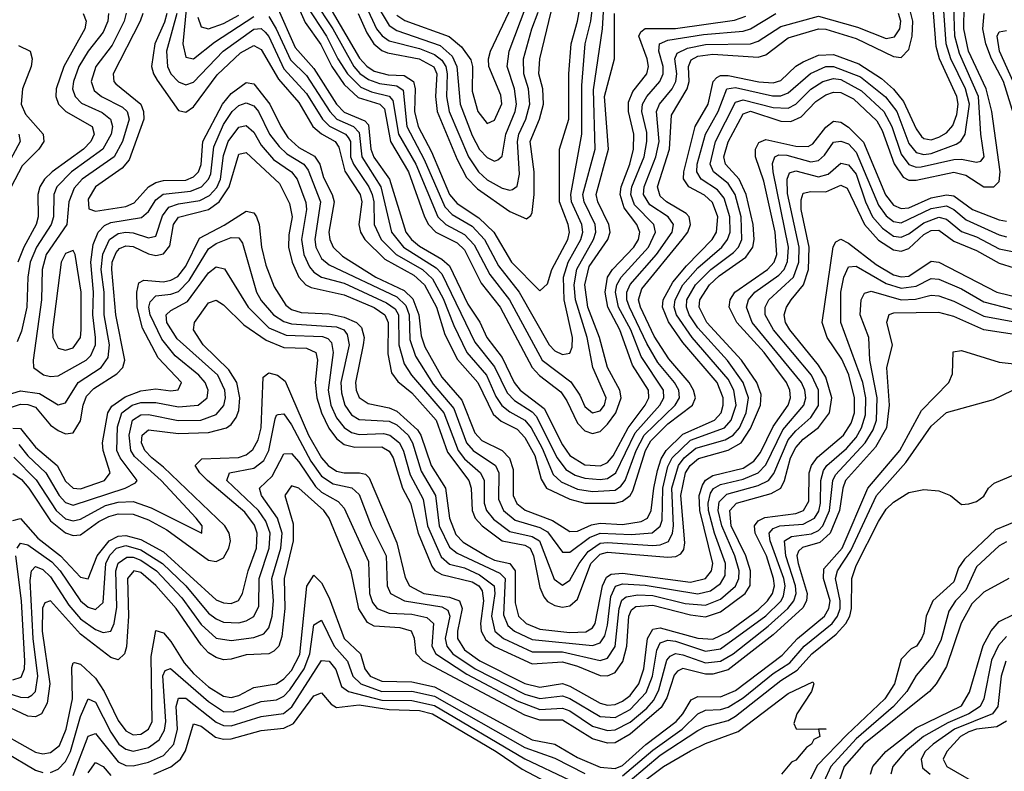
# Model space of a CAD drawing. Header units: inches. Extents: x 990535 to 1117859, y 769386 to 892122.
# Tile 182 of 256: x 1026848 to 1029464, y 861678 to 863674. Entities that reach past the tile are written whole.
import ezdxf

# ---------------------------------------------------------------- set-up
doc = ezdxf.new("R2010")
doc.units = ezdxf.units.IN
doc.header["$MEASUREMENT"] = 0
doc.layers.add('B0826', color=7, linetype='Continuous')

msp = doc.modelspace()

# ---------------------------------------------------------------- linework, layer by layer
at = {"layer": 'B0826', "color": 5}
for points, elevation in [([(1027612.3, 863810), (1027751.3, 863571.3), (1027770, 863550.6), (1027790, 863537.5), (1027827.5, 863527.5), (1027870, 863525.6), (1027894, 863510), (1027898.7, 863490), (1027897.3, 863430), (1027906.5, 863390), (1027942.6, 863322.6), (1027990, 863209.8), (1028010, 863186), (1028068.1, 863148.1), (1028107.7, 863110), (1028154.7, 863030), (1028230, 862954.1), (1028250, 862972), (1028261.5, 863010), (1028304.3, 863090), (1028308.8, 863110), (1028305.3, 863130), (1028282.3, 863190), (1028282.7, 863330), (1028307.3, 863410), (1028306.9, 863530), (1028313, 863610), (1028330.5, 863670), (1028340.5, 863730)], 2880), ([(1027570, 863749), (1027606.3, 863666.3), (1027647.8, 863607.8), (1027677.8, 863550), (1027710, 863501.9), (1027747.4, 863467.4), (1027804.7, 863450), (1027817.6, 863437.6), (1027833.2, 863350), (1027881.5, 863270), (1027923.4, 863150), (1027934.2, 863130), (1027953.6, 863110), (1028010, 863081.6), (1028030, 863062.5), (1028074.2, 862974.2), (1028125, 862910), (1028209.3, 862750), (1028229.1, 862729.1), (1028285.7, 862685.7), (1028301.8, 862661.8), (1028330, 862601.9), (1028350, 862581.6), (1028370, 862574.9), (1028390, 862580.5), (1028410, 862599.2), (1028431.5, 862630), (1028446.4, 862670), (1028442.4, 862690), (1028409.8, 862750), (1028388.7, 862830), (1028357.2, 862910), (1028349.3, 862970), (1028361.2, 863018.8), (1028410.6, 863090), (1028416.6, 863110), (1028413.1, 863130), (1028384, 863190), (1028379.9, 863210), (1028412.2, 863330), (1028401.7, 863470), (1028428.7, 863570), (1028428.2, 863690)], 2820), ([(1027630, 863726.3), (1027680.4, 863650), (1027735.5, 863550), (1027751.4, 863531.4), (1027774.7, 863514.7), (1027804.4, 863504.4), (1027850, 863498.3), (1027866.9, 863486.9), (1027876.3, 863390), (1027922.9, 863302.9), (1027977.2, 863177.2), (1027996.9, 863156.9), (1028050, 863125.3), (1028083.2, 863090), (1028120.1, 863020.1), (1028174.9, 862950), (1028254.9, 862810), (1028270, 862794.1), (1028290, 862784.6), (1028310, 862788), (1028316.1, 862803.9), (1028316.7, 862830), (1028294.7, 862930), (1028292.8, 862990), (1028305, 863030), (1028339.2, 863090), (1028344.2, 863110), (1028341.8, 863130), (1028314.3, 863190), (1028312.3, 863210), (1028341.8, 863370), (1028341.3, 863498.7), (1028350.5, 863610), (1028365.2, 863670), (1028372.7, 863730)], 2860), ([(1027747.7, 863690), (1027770, 863638.6), (1027789, 863610), (1027810, 863592.4), (1027825.7, 863585.7), (1027909.7, 863569.7), (1027948.8, 863548.8), (1027956.8, 863530), (1027952.4, 863470), (1027957.2, 863430), (1028010, 863302.5), (1028035.1, 863255.1), (1028064.5, 863224.5), (1028150, 863164.1), (1028194.8, 863145.2), (1028206.5, 863153.5), (1028210, 863161.7), (1028214.9, 863210), (1028215, 863270), (1028204.7, 863350), (1028229.2, 863410), (1028239.8, 863450), (1028237.8, 863490), (1028227.5, 863530), (1028230, 863570), (1028272.9, 863747.1)], 2920), ([(1026750, 862619.5), (1026850, 862653), (1026870, 862651.9), (1026890, 862644.4), (1026930, 862597.3), (1026950, 862582.5), (1026970, 862574.4), (1026990, 862576.6), (1027010, 862608.8), (1027016.6, 862650), (1027026, 862674), (1027045.4, 862694.6), (1027106.4, 862733.6), (1027121.8, 862750), (1027127.9, 862770), (1027103.5, 862890), (1027092.7, 863010), (1027093.8, 863030), (1027104.1, 863055.9), (1027113.7, 863066.3), (1027130, 863073.6), (1027150, 863071.1), (1027190, 863051.9), (1027210, 863047.4), (1027230, 863052.4), (1027246.7, 863073.3), (1027257.1, 863130), (1027270, 863149.5), (1027349.9, 863170), (1027377.8, 863190), (1027404.9, 863230), (1027430, 863316.6), (1027450, 863321.2), (1027538.8, 863238.8), (1027565.3, 863185.3), (1027572.2, 863150), (1027562.9, 863102.9), (1027562.7, 863070), (1027572.3, 863030), (1027590, 862989.7), (1027608.5, 862970), (1027622.4, 862962.4), (1027710, 862943.2), (1027789.7, 862909.7), (1027818.1, 862890), (1027827.1, 862870), (1027826.5, 862786.5), (1027836.1, 862736.1), (1027853.2, 862713.2), (1027890, 862682.5), (1027954.7, 862610), (1027984.9, 862524.9), (1028041.8, 862450), (1028047.7, 862430), (1028049.9, 862370), (1028058.3, 862350), (1028076.5, 862330), (1028130, 862290), (1028190, 862278.3), (1028204.1, 862270), (1028213.4, 862250), (1028230, 862165.9), (1028240.9, 862140.9), (1028250, 862129), (1028270, 862118), (1028290, 862113.9), (1028310, 862117), (1028330, 862135.2), (1028365.3, 862230), (1028390, 862254.3), (1028410, 862259.3), (1028570, 862246.8), (1028591.4, 862248.6), (1028604.6, 862255.4), (1028612.9, 862267.1), (1028615.6, 862284.4), (1028604.2, 862410), (1028616.8, 862470), (1028629.7, 862490.3), (1028651.4, 862508.6), (1028730, 862530.3), (1028765.2, 862550), (1028790, 862587.7), (1028815.9, 862650), (1028818, 862678), (1028806.1, 862710), (1028765.5, 862770), (1028674.1, 862870), (1028653.6, 862910), (1028654.7, 862930), (1028681.2, 862970), (1028706.7, 862993.3), (1028777, 863043), (1028795.6, 863070), (1028799.1, 863090), (1028796.4, 863130), (1028778.6, 863210), (1028759.6, 863250), (1028723.4, 863290), (1028718.5, 863310), (1028730, 863349.3), (1028770, 863424.1), (1028790, 863431.3), (1028870, 863404.2), (1028896.9, 863403.1), (1028923.9, 863416.1), (1028963.3, 863456.7), (1028990, 863474.1), (1029010, 863481.4), (1029030, 863480.8), (1029063.6, 863463.6), (1029125.5, 863405.5), (1029139.6, 863379.6), (1029171, 863291), (1029195.3, 863255.3), (1029210, 863247.6), (1029230, 863247.9), (1029330, 863268.6), (1029361.4, 863261.4), (1029410, 863229.8), (1029436.4, 863230), (1029450, 863244.5), (1029452.9, 863270), (1029430.7, 863430), (1029416, 863490), (1029368.6, 863590), (1029356.4, 863650), (1029357.7, 863710)], 2620), ([(1026810, 862676.2), (1026850, 862687.8), (1026901, 862681), (1026950, 862651.4), (1026970, 862656.6), (1027003.9, 862710), (1027064.2, 862750), (1027083.6, 862776.4), (1027086.8, 862810), (1027072.9, 862890), (1027072.9, 862950), (1027064.8, 863010), (1027068.8, 863051.2), (1027086.6, 863090), (1027110, 863106), (1027130, 863109.9), (1027150, 863108), (1027190, 863094.6), (1027210, 863099.2), (1027227.2, 863152.8), (1027244.4, 863175.6), (1027270, 863184.8), (1027326.5, 863193.5), (1027352.7, 863207.3), (1027371.7, 863228.3), (1027382, 863250), (1027390, 863313.5), (1027401.8, 863350), (1027430, 863388.9), (1027450, 863392.5), (1027470, 863375.4), (1027490, 863341.1), (1027522.5, 863302.5), (1027569.9, 863269.9), (1027585.2, 863250), (1027608.4, 863188.4), (1027609.7, 863170), (1027596.6, 863090), (1027602.8, 863050), (1027617.7, 863017.7), (1027630, 863003.1), (1027650, 862990.3), (1027710, 862973.8), (1027822.3, 862922.3), (1027845.6, 862905.6), (1027854.2, 862890), (1027855.6, 862810), (1027870, 862760.1), (1027889.1, 862730), (1027974.9, 862630), (1028012.7, 862530), (1028030, 862507.8), (1028072.7, 862470), (1028082.5, 862450), (1028082, 862390), (1028088, 862370), (1028106.9, 862346.9), (1028150, 862314.2), (1028210, 862301.6), (1028229.3, 862290), (1028268.4, 862188.4), (1028290, 862172.3), (1028310, 862185.3), (1028334.5, 862230), (1028358.5, 862261.5), (1028390, 862283.2), (1028410, 862285.4), (1028530, 862277.7), (1028550, 862279.1), (1028571.9, 862288.1), (1028582.8, 862310), (1028585.3, 862330), (1028581, 862430), (1028598.3, 862490), (1028613.3, 862510), (1028644.4, 862535.6), (1028722, 862558), (1028743.4, 862570), (1028760.3, 862590), (1028778.3, 862630), (1028784.5, 862670), (1028770, 862710), (1028729, 862769), (1028650, 862855.1), (1028626.3, 862890), (1028619.3, 862910), (1028620.4, 862930), (1028643.7, 862970), (1028683.9, 863010), (1028744.6, 863055.4), (1028757.9, 863070), (1028766.7, 863090), (1028764.8, 863150), (1028749.3, 863209.3), (1028730, 863239.2), (1028691.2, 863270), (1028682.8, 863290), (1028696.4, 863350), (1028750, 863454.8), (1028770, 863461.4), (1028850, 863440.3), (1028890, 863438.5), (1028910, 863449.6), (1028950, 863489.8), (1028982, 863510), (1029010, 863517.9), (1029030, 863514.9), (1029085, 863485), (1029143.6, 863430), (1029165.5, 863390), (1029190, 863317), (1029210, 863289.4), (1029230, 863282.2), (1029242.8, 863282.8), (1029330, 863302.6), (1029350, 863303.9), (1029390, 863295.2), (1029401.5, 863298.5), (1029410.7, 863310), (1029401.5, 863370), (1029395.5, 863470), (1029344.5, 863584.5), (1029332.7, 863630), (1029330, 863710)], 2640), ([(1027131.3, 863691.3), (1027125.8, 863670), (1027093.7, 863606.3), (1027050.1, 863550), (1027037.8, 863510), (1027046.3, 863486.3), (1027065.6, 863470), (1027121.3, 863441.3), (1027133.5, 863430), (1027138.9, 863410), (1027120.9, 863350), (1027099.5, 863310), (1027014.2, 863250), (1026993.1, 863226.9), (1026978.7, 863190), (1026973.1, 863130), (1026918.5, 863050), (1026907.6, 863010), (1026905.8, 862930), (1026883.7, 862770), (1026884.8, 862750), (1026911, 862731), (1026930, 862725.9), (1026950, 862727.7), (1027024.6, 862770), (1027037.6, 862782.4), (1027049.5, 862810), (1027049.6, 862830), (1027042.8, 862890), (1027044.5, 862950), (1027036.9, 863030), (1027043.2, 863076.8), (1027056.5, 863110), (1027073.1, 863126.9), (1027090, 863134.9), (1027171.7, 863148.3), (1027190, 863164.2), (1027210, 863195.5), (1027229.7, 863210.3), (1027301.6, 863218.4), (1027330.9, 863230), (1027350, 863250), (1027355.8, 863264.2), (1027364, 863336), (1027390, 863395.6), (1027413, 863430), (1027430, 863445.6), (1027450, 863452.8), (1027470, 863445.1), (1027482.5, 863430), (1027511.7, 863370), (1027537.2, 863337.2), (1027557.7, 863317.7), (1027603.2, 863290), (1027614.3, 863274.3), (1027647.2, 863190), (1027632.1, 863090), (1027635.3, 863070), (1027650, 863039.7), (1027670, 863022.4), (1027850, 862937.5), (1027874.4, 862914.4), (1027883, 862890), (1027884.4, 862824.4), (1027900.1, 862780.1), (1027946.3, 862706.3), (1028001.3, 862641.3), (1028035.4, 862550), (1028052.6, 862530), (1028112.1, 862490), (1028121, 862470), (1028120.5, 862400.5), (1028133.5, 862370), (1028164.6, 862344.6), (1028230, 862324.8), (1028250, 862313.6), (1028290, 862259.9), (1028310, 862259.3), (1028361.6, 862298.4), (1028390, 862310.2), (1028473.1, 862306.9), (1028528.8, 862311.2), (1028550, 862328.4), (1028554.9, 862345.1), (1028556.5, 862430), (1028570, 862487.6), (1028581.8, 862510), (1028630, 862557.2), (1028720.2, 862590), (1028738.2, 862610), (1028751.6, 862650), (1028745.4, 862690), (1028730, 862719.5), (1028634.4, 862830), (1028593.1, 862890), (1028587.2, 862910), (1028589.2, 862930), (1028609.5, 862970), (1028650, 863015), (1028713.6, 863070), (1028729, 863090), (1028735.4, 863110), (1028735, 863150), (1028719.6, 863199.6), (1028702, 863222), (1028658.4, 863250), (1028646.8, 863270), (1028648.3, 863290), (1028670, 863370), (1028703.9, 863430), (1028727.2, 863490), (1028750, 863493.9), (1028848, 863472), (1028870, 863472.1), (1028890, 863479.9), (1028949.3, 863530.7), (1028990, 863549.5), (1029010, 863550), (1029082.1, 863522.1), (1029148.7, 863468.7), (1029178.1, 863430), (1029210, 863345.5), (1029230, 863321.5), (1029250, 863316), (1029270, 863318.5), (1029336.4, 863343.6), (1029348.7, 863351.3), (1029360, 863370), (1029371.5, 863450), (1029360.7, 863490), (1029321.9, 863570), (1029309.2, 863610), (1029302.1, 863710)], 2660), ([(1027175.3, 863690), (1027168.4, 863670), (1027096.5, 863530), (1027098.1, 863510), (1027103.6, 863503.6), (1027169.6, 863450), (1027177.5, 863430), (1027177.6, 863410), (1027138.7, 863301.3), (1027120.8, 863279.2), (1027050, 863229.9), (1027030, 863197.4), (1027031.9, 863171.9), (1027050, 863165.1), (1027130, 863177.5), (1027152.7, 863187.3), (1027190.4, 863229.6), (1027210, 863241.6), (1027230, 863246.6), (1027290, 863247.9), (1027310, 863256.5), (1027323.1, 863270), (1027330, 863289.5), (1027334.5, 863350), (1027386.7, 863450), (1027410, 863477.7), (1027450, 863507.1), (1027470, 863503.7), (1027513, 863450), (1027541.6, 863390), (1027560.9, 863360.9), (1027590, 863334.5), (1027631.5, 863311.5), (1027645.2, 863290), (1027655.2, 863255.2), (1027678.7, 863210), (1027684, 863190), (1027669.5, 863110), (1027672.1, 863090), (1027681.1, 863070), (1027705.7, 863045.7), (1027794.3, 862990), (1027870, 862954.6), (1027892.5, 862932.5), (1027908.4, 862890), (1027914.5, 862834.5), (1027924.7, 862804.7), (1027970, 862724.2), (1028023.1, 862663.1), (1028057, 862577), (1028076, 862556), (1028129.6, 862529.6), (1028149.4, 862509.4), (1028159.1, 862479.1), (1028159.4, 862410), (1028168.9, 862388.9), (1028190.8, 862370.8), (1028263.8, 862343.8), (1028310, 862314.6), (1028330, 862315.8), (1028367.7, 862332.3), (1028390, 862336.4), (1028450, 862333.5), (1028499.3, 862340.7), (1028515.8, 862350), (1028526.1, 862370), (1028532.5, 862430), (1028543, 862477), (1028552.4, 862507.6), (1028565.7, 862530), (1028610, 862573.2), (1028693.7, 862610), (1028711.7, 862630), (1028717.2, 862650), (1028717.1, 862670), (1028700.8, 862710), (1028610, 862816.6), (1028571.5, 862871.5), (1028556.3, 862910), (1028557.5, 862930), (1028583.2, 862976.8), (1028619.5, 863020.5), (1028688.1, 863090), (1028699.6, 863110), (1028703.2, 863150), (1028688.4, 863188.4), (1028667.5, 863207.5), (1028626, 863230), (1028611.5, 863251.5), (1028612.2, 863270), (1028643, 863390), (1028676.9, 863450), (1028690.5, 863509.5), (1028699.9, 863520.1), (1028710, 863525.8), (1028730, 863525.3), (1028811.4, 863508.6), (1028850, 863506), (1028870, 863512.1), (1028910, 863550.8), (1028930, 863562.1), (1028970, 863579.9), (1029010, 863581.8), (1029077.1, 863557.1), (1029137.8, 863517.8), (1029169.7, 863489.7), (1029196.4, 863456.4), (1029230, 863384), (1029243.8, 863363.8), (1029250, 863358.3), (1029270, 863355.1), (1029290, 863361.6), (1029310, 863373.5), (1029327.5, 863392.5), (1029338.1, 863421.9), (1029341.4, 863450), (1029337.7, 863470), (1029291.4, 863570), (1029282.6, 863602.6), (1029273.3, 863726.7)], 2680), ([(1027290.9, 863710), (1027281.5, 863610), (1027290, 863574.1), (1027310, 863569.7), (1027366.1, 863613.9), (1027470, 863682.2)], 2760), ([(1027531.1, 863710), (1027579.7, 863599.7), (1027630, 863543.9), (1027690, 863449.4), (1027710, 863428.3), (1027765.4, 863405.4), (1027775.1, 863395.1), (1027780.6, 863330), (1027789.1, 863309.1), (1027830.2, 863250), (1027873.8, 863110), (1027889, 863090), (1027910, 863072.6), (1027970, 863038.1), (1027990, 863020.2), (1028038.5, 862918.5), (1028070.4, 862870.4), (1028088.9, 862830), (1028130, 862776.7), (1028161.5, 862710), (1028177.7, 862690), (1028241.4, 862641.4), (1028290, 862545), (1028310, 862516.5), (1028350, 862491.6), (1028391, 862489), (1028410, 862497.8), (1028424.7, 862515.3), (1028464.7, 862590), (1028509.8, 862650), (1028519.7, 862670), (1028518.9, 862690), (1028476.4, 862756.4), (1028442.5, 862850), (1028411.1, 862910), (1028403.2, 862950), (1028410, 862990.1), (1028423, 863010), (1028480, 863070), (1028491.9, 863090), (1028495.7, 863110), (1028487.8, 863130), (1028454.1, 863174.1), (1028443.2, 863210), (1028445.8, 863230), (1028469, 863290), (1028479.1, 863330), (1028479.7, 863370), (1028466, 863430), (1028465.4, 863454.6), (1028477.2, 863482.8), (1028514, 863530), (1028518.8, 863550), (1028515.5, 863570), (1028493, 863630), (1028498.2, 863641.8), (1028509.6, 863650.4), (1028590, 863650.6), (1028747.4, 863672.6), (1028777, 863683)], 2780), ([(1027611, 863710), (1027663.6, 863630), (1027693.4, 863570), (1027719.3, 863530), (1027754.8, 863494.8), (1027782.6, 863482.6), (1027830, 863470.7), (1027839.5, 863459.5), (1027854.2, 863370), (1027900.6, 863290), (1027958.6, 863150), (1027980.2, 863130), (1028030, 863103.7), (1028056, 863076), (1028096.8, 862996.8), (1028149.1, 862930), (1028236.1, 862770), (1028312.2, 862712.2), (1028336.3, 862676.3), (1028350, 862646.3), (1028370, 862629.4), (1028390, 862634.8), (1028401.8, 862650), (1028406.1, 862670), (1028370.4, 862750.4), (1028355.6, 862830), (1028324.8, 862930), (1028321.3, 862970), (1028328.4, 863011.6), (1028372.8, 863090), (1028379.1, 863110), (1028377.3, 863130), (1028347.6, 863190), (1028344, 863210), (1028376.6, 863330), (1028372.6, 863487.4), (1028396.1, 863650), (1028400.2, 863710)], 2840), ([(1027768.7, 863708.7), (1027796.2, 863650), (1027810.9, 863630.9), (1027830, 863617.9), (1027910, 863597.8), (1027950, 863581.2), (1027970, 863566.1), (1027980.2, 863550), (1027984, 863530), (1027982.3, 863470), (1027989.4, 863430), (1028040.3, 863310), (1028067.1, 863270), (1028090, 863248.3), (1028130, 863226.5), (1028150, 863220.8), (1028157.1, 863222.9), (1028170, 863232.1), (1028176.2, 863263.8), (1028170.3, 863350), (1028174.1, 863370), (1028192.7, 863410), (1028203.6, 863450), (1028200.1, 863490), (1028187.4, 863530), (1028186.9, 863570), (1028208.8, 863650), (1028225.7, 863694.3)], 2940), ([(1027788.1, 863728.1), (1027830, 863658.2), (1027850, 863645.3), (1027965.3, 863605.3), (1027997.4, 863577.4), (1028009.9, 863550), (1028018, 863450), (1028050, 863365.9), (1028070, 863328.8), (1028090, 863308), (1028110, 863298.2), (1028118.4, 863301.6), (1028130, 863311.4), (1028140, 863370), (1028164.4, 863430), (1028168.2, 863450), (1028162.7, 863490), (1028143.3, 863550), (1028148.3, 863590), (1028193.6, 863710)], 2960), ([(1027850, 863685.7), (1027871.8, 863671.8), (1027989.1, 863629.1), (1028021.9, 863601.9), (1028047, 863567), (1028050.7, 863550), (1028050, 863484.4), (1028065.3, 863430), (1028090, 863398.5), (1028110, 863406.7), (1028129.3, 863450.7), (1028126.5, 863473.5), (1028094.2, 863550), (1028093.3, 863570), (1028098.6, 863590), (1028155.3, 863710)], 2980), ([(1027084.2, 863690), (1027082.7, 863670), (1027070, 863641.2), (1027030, 863590.6), (1027005.6, 863550), (1026990.7, 863510), (1026988.9, 863490), (1026995.4, 863470), (1027012.5, 863452.5), (1027067.2, 863427.2), (1027089.7, 863410), (1027094.3, 863390), (1027090.8, 863370), (1027069.5, 863330), (1026985.5, 863270), (1026947.2, 863230), (1026938.8, 863210), (1026937.6, 863150), (1026931.5, 863130), (1026892.6, 863070), (1026876.3, 863030), (1026869.7, 862990), (1026867.1, 862910), (1026853.4, 862846.6), (1026841.6, 862818.4)], 2640), ([(1027016.4, 863690), (1027024.8, 863670), (1027020.8, 863650), (1026965.5, 863550), (1026945, 863490), (1026944, 863470), (1026951.2, 863450), (1026970.4, 863430.4), (1027041.1, 863390), (1027045.6, 863370), (1027036.9, 863350), (1027017.4, 863330), (1026934.5, 863270), (1026914.1, 863250), (1026902, 863230), (1026896.1, 863210), (1026897.1, 863150), (1026891.6, 863130), (1026858.9, 863070), (1026843.5, 863030)], 2620), ([(1027238.8, 863690), (1027233, 863667), (1027207.4, 863610), (1027198.6, 863550), (1027203.3, 863530), (1027213.2, 863513.2), (1027270, 863432.7), (1027290, 863428.5), (1027310, 863442.7), (1027372.6, 863527.4), (1027434.4, 863585.6), (1027470, 863605), (1027490, 863595.1), (1027535.8, 863515.8), (1027590, 863454.3), (1027627.3, 863390), (1027650.4, 863370.4), (1027685.9, 863350), (1027695.7, 863335.7), (1027711.8, 863271.8), (1027752.4, 863210), (1027757.3, 863190), (1027749.4, 863130), (1027753.7, 863110), (1027765.5, 863090), (1027818.2, 863038.2), (1027895.3, 862995.3), (1027924, 862970), (1027955.4, 862910), (1027978, 862838), (1028011.2, 862771.2), (1028065, 862710), (1028105.9, 862625.9), (1028127.3, 862607.3), (1028170, 862586.7), (1028190, 862564.3), (1028216.5, 862516.5), (1028233.2, 862453.2), (1028248.1, 862430), (1028310, 862400.3), (1028349.7, 862389.7), (1028429.8, 862390.2), (1028450, 862395.3), (1028469.9, 862410), (1028477.1, 862422.9), (1028510.4, 862529.6), (1028524.9, 862555.1), (1028570, 862600.1), (1028635.7, 862650), (1028643.2, 862670), (1028638.5, 862690), (1028626.4, 862710), (1028572.9, 862772.9), (1028533.6, 862833.6), (1028497.1, 862910), (1028491.9, 862930), (1028501.2, 862958.8), (1028608.4, 863090), (1028623, 863110), (1028630.5, 863130), (1028627, 863150), (1028618.8, 863158.8), (1028566.2, 863190), (1028550, 863205.3), (1028542.5, 863230), (1028574.1, 863330), (1028579.9, 863420.1), (1028621.4, 863490), (1028626.7, 863510), (1028625, 863550), (1028632.4, 863567.6), (1028650, 863576.7), (1028690, 863582.4), (1028810, 863574.6), (1028830, 863580.8), (1028890, 863625.4), (1028970, 863650), (1028990, 863648.7), (1029070, 863623.8), (1029170, 863576.3), (1029190, 863573.6), (1029210, 863594.6), (1029218.8, 863630), (1029220.9, 863670), (1029215.1, 863695.1)], 2720), ([(1027265.7, 863690), (1027238.5, 863590), (1027240.7, 863550), (1027250, 863529.7), (1027270, 863508.5), (1027290, 863500.7), (1027310, 863507.6), (1027389, 863590), (1027470, 863648.5), (1027490, 863650.2), (1027500.5, 863640.5), (1027510, 863629.7), (1027550, 863543.4), (1027610, 863478.1), (1027652.7, 863410), (1027671, 863391), (1027713.9, 863370), (1027721, 863361), (1027726.7, 863350), (1027727.4, 863310), (1027734.6, 863290), (1027775.8, 863230), (1027784.6, 863210), (1027789, 863190), (1027789.8, 863130), (1027808.6, 863090), (1027848.4, 863050), (1027918, 863010), (1027945.3, 862985.3), (1027973.1, 862933.1), (1028001.3, 862861.3), (1028036.5, 862790), (1028088, 862730), (1028113.3, 862673.3), (1028129.1, 862649.1), (1028150, 862632.2), (1028190, 862610.6), (1028207.2, 862590), (1028236.1, 862536.1), (1028265.7, 862465.7), (1028286.6, 862446.6), (1028330, 862427.3), (1028370, 862420.4), (1028430, 862424.2), (1028445.4, 862434.6), (1028456.7, 862450), (1028485.7, 862530), (1028507.1, 862570), (1028589.7, 862650), (1028601.4, 862670), (1028599.3, 862690), (1028587.5, 862710), (1028543.6, 862763.6), (1028514.2, 862814.2), (1028468.2, 862910), (1028461.4, 862930), (1028461.1, 862950), (1028469.7, 862970.3), (1028540.1, 863050), (1028581.3, 863110), (1028584.8, 863130), (1028571.2, 863150), (1028522.6, 863182.6), (1028505.6, 863210), (1028506.8, 863230), (1028537.9, 863310), (1028547, 863350), (1028540.2, 863430), (1028547.6, 863450), (1028581.3, 863490), (1028590.9, 863510), (1028593.6, 863530), (1028588.9, 863570), (1028595.1, 863584.9), (1028621.9, 863598.1), (1028670, 863608.4), (1028790.1, 863609.9), (1028810, 863616.6), (1028870, 863655.7), (1028970, 863683.6), (1029074, 863654), (1029150, 863624.3), (1029171.8, 863628.2), (1029186.6, 863650), (1029189.2, 863670), (1029183.2, 863690)], 2740), ([(1027321, 863681), (1027330, 863654.6), (1027350, 863649.3), (1027390, 863663.7), (1027430, 863686.2)], 2780), ([(1027510, 863682.3), (1027529.6, 863650), (1027567.2, 863567.2), (1027610, 863525.5), (1027672.3, 863430), (1027690.3, 863410), (1027735.1, 863390), (1027750, 863374.2), (1027757, 863310), (1027808, 863230), (1027836.1, 863110), (1027868, 863070), (1027955, 863015), (1027970, 862999.2), (1028057.6, 862817.6), (1028110, 862751.5), (1028142.9, 862682.9), (1028162.3, 862662.3), (1028210, 862632.4), (1028220.6, 862620.6), (1028275.9, 862510), (1028299.5, 862479.5), (1028324.3, 862464.3), (1028350, 862455.8), (1028390, 862452.5), (1028410, 862455.6), (1028432.1, 862470), (1028483.6, 862576.4), (1028548.6, 862650), (1028559.8, 862670), (1028558.6, 862690), (1028499.2, 862779.2), (1028471.6, 862850), (1028439.3, 862910), (1028430.7, 862950), (1028434.4, 862970), (1028446.3, 862990), (1028518.4, 863070), (1028537.7, 863110), (1028533.2, 863130), (1028481.8, 863181.8), (1028472, 863210), (1028474.7, 863230), (1028507, 863310), (1028514.7, 863350), (1028514, 863374), (1028501.3, 863430), (1028503.2, 863450), (1028514.5, 863470), (1028549.2, 863510), (1028557.3, 863530), (1028558.1, 863550), (1028546, 863590), (1028547.6, 863610), (1028570, 863619.4), (1028665.1, 863634.9), (1028770, 863643.3), (1028790.1, 863649.9), (1028856.9, 863690)], 2760), ([(1029492.9, 863410), (1029461.6, 863510), (1029429.6, 863570), (1029414.8, 863610), (1029407.2, 863650), (1029410.8, 863690)], 2580), ([(1029487.4, 863510), (1029451.3, 863590), (1029445.4, 863630), (1029450, 863641.5), (1029470, 863644.8)], 2560), ([(1026845.4, 863605.4), (1026876.1, 863590), (1026881.5, 863570), (1026878.7, 863550), (1026855.8, 863490), (1026851.7, 863450), (1026863.2, 863423.2), (1026910.4, 863370), (1026912.4, 863350), (1026899, 863330), (1026854.4, 863285.6), (1026825.8, 863230)], 2580), ([(1026830, 862588.7), (1026850, 862588.1), (1026890, 862538.5), (1026947.3, 862490), (1026970, 862448.6), (1026990, 862429.8), (1027010, 862427.6), (1027073.3, 862450), (1027088.3, 862470), (1027070, 862530), (1027068.6, 862550), (1027082, 862630), (1027092.8, 862647.2), (1027128.2, 862671.8), (1027170, 862688), (1027210, 862693.5), (1027250, 862688.5), (1027269.4, 862690.6), (1027278.2, 862710), (1027215.9, 862775.9), (1027174.7, 862854.7), (1027160.2, 862910), (1027159.8, 862950), (1027164.6, 862975.4), (1027178.2, 862981.8), (1027230, 862978), (1027250, 862981.7), (1027267.9, 862992.1), (1027290, 863019.4), (1027326.1, 863093.9), (1027391.7, 863128.3), (1027450, 863165.8), (1027470, 863160.8), (1027477.4, 863150), (1027484.5, 863130), (1027490.4, 863070), (1027502, 863022), (1027524.6, 862964.6), (1027555.3, 862915.3), (1027570, 862904.5), (1027595.8, 862895.8), (1027670, 862892.3), (1027710, 862884.2), (1027742.6, 862870), (1027756, 862856), (1027763.1, 862830), (1027761.1, 862810), (1027740.3, 862710), (1027742, 862690), (1027750, 862670.7), (1027774.1, 862654.1), (1027830, 862642.7), (1027850, 862634.2), (1027904.8, 862584.8), (1027914.1, 862570), (1027941.1, 862490), (1027979.3, 862430), (1027990, 862350), (1028007, 862307), (1028026.4, 862286.4), (1028090, 862248.3), (1028110, 862238.3), (1028150, 862229.4), (1028164.5, 862210), (1028164.9, 862124.9), (1028173.4, 862090), (1028193.9, 862070), (1028230, 862055.3), (1028310, 862046.1), (1028352.1, 862047.9), (1028370, 862058.8), (1028377.1, 862070), (1028396.6, 862170), (1028406.8, 862193.2), (1028419.2, 862200.8), (1028450, 862203.9), (1028630, 862179.6), (1028670.5, 862190), (1028686, 862210), (1028689.2, 862230), (1028654.7, 862370), (1028653.6, 862410), (1028662, 862438), (1028670, 862450.8), (1028690, 862463.4), (1028770, 862483), (1028798.8, 862501.2), (1028816, 862524), (1028850, 862593.1), (1028889.6, 862650), (1028895.9, 862670), (1028893.8, 862690), (1028885.2, 862710), (1028825.9, 862790), (1028753.5, 862870), (1028732.7, 862910), (1028735.6, 862930), (1028747.9, 862950), (1028834.6, 863010), (1028852.6, 863030), (1028859.5, 863050), (1028855.6, 863110), (1028825.1, 863245.1), (1028803, 863310), (1028802.9, 863330), (1028811.9, 863348.1), (1028830, 863355.8), (1028910, 863337.8), (1028942.5, 863337.5), (1028955.5, 863344.5), (1028990, 863388.9), (1029010, 863404.7), (1029030, 863402.1), (1029050, 863388.4), (1029090, 863348.5), (1029148.7, 863208.7), (1029170, 863181.2), (1029190, 863172.2), (1029210, 863174.3), (1029270, 863200.5), (1029310, 863208.9), (1029330, 863205.9), (1029379.4, 863170), (1029450, 863142), (1029470, 863138.8)], 2580), ([(1026846.3, 863370), (1026849.4, 863350), (1026783.8, 863230)], 2560), ([(1026845.8, 862545.8), (1026870, 862515.8), (1026917.8, 862470), (1026953, 862410), (1026970, 862391.7), (1026990, 862384.2), (1027128.5, 862430), (1027156.2, 862443.8), (1027160.4, 862450), (1027114.8, 862510), (1027106.3, 862530), (1027107.8, 862592.2), (1027119.8, 862630), (1027146.6, 862650), (1027170, 862656.9), (1027210, 862657.6), (1027270, 862645.5), (1027322.6, 862650), (1027346.4, 862670), (1027348.9, 862690), (1027341, 862710), (1027324.5, 862730), (1027261.2, 862781.2), (1027225.4, 862825.4), (1027194.4, 862890), (1027191.6, 862910), (1027195, 862925), (1027210, 862940.2), (1027250, 862944.9), (1027270, 862952.3), (1027298.6, 862981.4), (1027350, 863065.1), (1027370, 863079.3), (1027410, 863095.6), (1027430, 863094.7), (1027440.5, 863080.5), (1027477.4, 862950), (1027490, 862927.7), (1027522.3, 862890), (1027550, 862872.5), (1027570, 862866.5), (1027690, 862858.3), (1027708.9, 862850), (1027718.1, 862838.1), (1027723.6, 862810), (1027701.6, 862710), (1027702.7, 862682.7), (1027712.1, 862650), (1027730, 862624.6), (1027750, 862612.2), (1027830, 862607.5), (1027850, 862597.6), (1027880.2, 862570), (1027891.8, 862550), (1027914.8, 862474.8), (1027952.8, 862410), (1027962.9, 862330), (1027990, 862273.2), (1028010, 862256.7), (1028124.1, 862204.1), (1028137.6, 862190), (1028133.2, 862093.2), (1028145, 862065), (1028163, 862050), (1028210, 862027.3), (1028370, 862011.9), (1028390, 862019.2), (1028402.5, 862037.5), (1028410, 862065.4), (1028418.4, 862141.6), (1028430.8, 862169.2), (1028450, 862175.4), (1028510, 862171.8), (1028650, 862148.7), (1028683, 862157), (1028710, 862176.8), (1028722.3, 862197.7), (1028723.3, 862230), (1028694.4, 862310), (1028678.5, 862370), (1028677, 862390), (1028683.3, 862416.7), (1028691.1, 862428.9), (1028710, 862439.6), (1028770, 862453.5), (1028810.2, 862470), (1028830, 862491.9), (1028875.6, 862584.4), (1028931.6, 862650), (1028936.6, 862670), (1028934, 862690), (1028925.2, 862710), (1028794.3, 862870), (1028779, 862910), (1028784.3, 862930), (1028801.1, 862950), (1028865, 862995), (1028878.9, 863010), (1028888.4, 863031.6), (1028890.5, 863070), (1028850.2, 863269.8), (1028847.9, 863292.1), (1028854.2, 863310), (1028865.2, 863314.8), (1028886.1, 863313.9), (1028950, 863296.8), (1028970, 863299.7), (1028986.2, 863313.8), (1029010, 863348.8), (1029030, 863351.5), (1029050, 863344.3), (1029070, 863322.3), (1029130, 863181.5), (1029150, 863153.2), (1029170, 863138.3), (1029190, 863134.5), (1029270, 863172.4), (1029310, 863179.2), (1029330, 863170), (1029362.4, 863142.4), (1029450, 863102.5), (1029470, 863097.6)], 2560), ([(1026832.2, 862512.2), (1026892, 862452), (1026945.3, 862370), (1026970, 862348.1), (1026990, 862342.5), (1027010, 862347.1), (1027076.4, 862383.6), (1027110, 862392.7), (1027150, 862394.3), (1027197.8, 862377.8), (1027332.2, 862310), (1027332.6, 862330), (1027317, 862350), (1027224, 862450), (1027153.5, 862513.5), (1027143.4, 862530), (1027138.7, 862570), (1027147.9, 862610), (1027170, 862624.4), (1027190, 862625.2), (1027269.4, 862609.4), (1027329.3, 862610.7), (1027370, 862625.4), (1027390.6, 862649.4), (1027395, 862670), (1027393.2, 862690), (1027374.3, 862730), (1027266.7, 862826.7), (1027239.4, 862870), (1027237.7, 862890), (1027250, 862901.5), (1027294.4, 862925.6), (1027350, 863001.2), (1027370, 863017.7), (1027392.6, 863012.6), (1027455.3, 862910), (1027510, 862855.3), (1027555.7, 862835.7), (1027652.3, 862832.3), (1027667.2, 862827.2), (1027676.7, 862816.7), (1027681.3, 862790), (1027667.4, 862690), (1027675.1, 862650), (1027690, 862616.6), (1027710, 862590.6), (1027730, 862577.7), (1027750, 862572.5), (1027814.5, 862574.5), (1027831.7, 862570), (1027857, 862550), (1027868.1, 862528.1), (1027885.5, 862465.5), (1027920.2, 862400.2), (1027931.4, 862330), (1027967.6, 862247.6), (1027990, 862227.7), (1028030, 862217.9), (1028070, 862199.8), (1028108.3, 862170), (1028110.6, 862150), (1028101.5, 862090), (1028110.3, 862050), (1028133.5, 862030), (1028210, 861995.2), (1028290, 861995.1), (1028390, 861972), (1028410, 861978.3), (1028430, 862009.1), (1028440.5, 862110), (1028447.9, 862132.1), (1028459.3, 862140.7), (1028490, 862146.5), (1028530, 862144.2), (1028616.5, 862123.5), (1028670, 862118.7), (1028710, 862135.2), (1028750.2, 862169.8), (1028758.9, 862190), (1028759.7, 862210), (1028748.1, 862250), (1028713.3, 862330), (1028703.9, 862370), (1028706.5, 862393.5), (1028726.7, 862413.3), (1028810, 862436.4), (1028837.3, 862450), (1028851.8, 862468.2), (1028890, 862557.9), (1028910, 862582.3), (1028950, 862617.3), (1028970.4, 862649.6), (1028970.6, 862690), (1028951.4, 862730), (1028850.4, 862850), (1028828.8, 862890), (1028828.9, 862910), (1028838.8, 862930), (1028904.2, 862990), (1028918.5, 863030), (1028918.6, 863070), (1028887.8, 863212.2), (1028886.8, 863250), (1028893, 863267), (1028910, 863272.3), (1028970, 863256.4), (1028996.1, 863263.9), (1029030, 863293.3), (1029050, 863288.8), (1029070, 863263.3), (1029095.3, 863190), (1029114.1, 863150), (1029140, 863120), (1029170, 863099), (1029190, 863096.4), (1029210, 863105.4), (1029250, 863134.3), (1029290, 863149.2), (1029310, 863143.8), (1029350, 863111.3), (1029390, 863097.1), (1029450, 863065.6), (1029490, 863057.8)], 2540), ([(1026830, 862468.2), (1026852.8, 862452.8), (1026872.6, 862430), (1026930, 862342.9), (1026970, 862311.1), (1026990, 862303.8), (1027010, 862305.3), (1027058.6, 862341.4), (1027085.4, 862354.6), (1027110, 862361.2), (1027150, 862360.8), (1027190, 862345.3), (1027238.7, 862318.7), (1027350, 862238.8), (1027370, 862234.6), (1027390, 862244.8), (1027404.1, 862270), (1027408.2, 862290), (1027404.6, 862310), (1027393.5, 862330), (1027230, 862485.7), (1027198.8, 862510), (1027180.9, 862530), (1027172, 862550), (1027173.8, 862570), (1027190, 862584.8), (1027270, 862575), (1027350, 862577.1), (1027397.5, 862590), (1027410, 862598.5), (1027423, 862617), (1027430, 862635.6), (1027433.4, 862670), (1027425, 862710), (1027404, 862744), (1027335.9, 862810), (1027309.5, 862850), (1027312.5, 862870), (1027350, 862921.6), (1027370, 862929), (1027390, 862916.3), (1027443.8, 862863.8), (1027502.8, 862822.8), (1027550, 862803.7), (1027610, 862801.1), (1027634.7, 862790), (1027639.1, 862770), (1027632.8, 862710), (1027637.3, 862670), (1027649.6, 862630), (1027669.2, 862589.2), (1027690, 862561.3), (1027710, 862546), (1027738.5, 862538.5), (1027810, 862539.3), (1027830, 862527.9), (1027840.5, 862510), (1027864.8, 862430), (1027886.6, 862390), (1027906.9, 862310), (1027942.8, 862222.8), (1027951.4, 862211.4), (1027970, 862200), (1028050, 862181.1), (1028068.3, 862170), (1028077.1, 862157.1), (1028080.5, 862130), (1028072.1, 862070), (1028074.1, 862050), (1028086.9, 862026.9), (1028110, 862009), (1028210, 861963.5), (1028290, 861968.5), (1028330, 861957.3), (1028390, 861931.8), (1028410, 861930.9), (1028430, 861939.7), (1028450.9, 861969.1), (1028460.9, 862010), (1028466.1, 862090), (1028473.4, 862106.6), (1028484.9, 862115.1), (1028530, 862118.5), (1028630, 862093.1), (1028670, 862087.6), (1028710, 862100.8), (1028775.7, 862150), (1028789, 862171), (1028790, 862210), (1028777.2, 862250), (1028738.7, 862330), (1028734.8, 862370), (1028752.8, 862390), (1028844.2, 862415.8), (1028870, 862430), (1028880.4, 862450), (1028896, 862510), (1028910, 862537.6), (1028930, 862560.1), (1028970, 862591.2), (1028999.6, 862630), (1029005.6, 862670), (1028990, 862724.5), (1028970, 862756.4), (1028894.3, 862850), (1028883, 862870), (1028879.4, 862890), (1028885.2, 862910), (1028897.9, 862930), (1028930.3, 862969.7), (1028943.7, 863010), (1028945.9, 863070), (1028924.6, 863170), (1028924.6, 863195.4), (1028930, 863212.9), (1028950, 863217.9), (1028990, 863217.1), (1029030, 863234.3), (1029046.6, 863226.6), (1029092.4, 863130), (1029130, 863088.5), (1029170, 863062.6), (1029190, 863058.9), (1029210, 863065.9), (1029250, 863103.5), (1029270, 863114.3), (1029290, 863114.7), (1029330, 863085.3), (1029390, 863060.8), (1029450, 863026.9), (1029490, 863014.6)], 2520), ([(1026830, 862343.6), (1026850, 862349.2), (1026896.8, 862296.8), (1026956.4, 862250), (1027010, 862192.9), (1027030, 862189), (1027054.2, 862250), (1027085.7, 862290), (1027110, 862302.5), (1027130, 862304.2), (1027170, 862293.3), (1027230, 862260.4), (1027370, 862133.3), (1027390, 862125), (1027410, 862123.5), (1027429.1, 862130.9), (1027440.4, 862150), (1027455.6, 862210), (1027477.5, 862270), (1027479.3, 862310), (1027471.6, 862331.6), (1027446.3, 862366.3), (1027346.7, 862450), (1027326.5, 862470), (1027314.4, 862490), (1027332.4, 862507.6), (1027429.3, 862510.7), (1027450, 862518.3), (1027467.8, 862532.2), (1027481.7, 862558.3), (1027489.7, 862590.3), (1027495.2, 862724.8), (1027510, 862736.4), (1027532.9, 862730), (1027553.6, 862713.6), (1027615.3, 862570), (1027650, 862510.3), (1027667.6, 862490), (1027690, 862475.1), (1027710, 862470.6), (1027750.7, 862470.7), (1027766.5, 862466.5), (1027777, 862457), (1027850, 862284.5), (1027872.3, 862192.3), (1027884.1, 862170), (1027921.5, 862150), (1027990, 862140.4), (1028017, 862130), (1028024.1, 862110), (1028011.4, 862050), (1028011.7, 862030), (1028030, 862000.4), (1028070.8, 861970.8), (1028190, 861910.6), (1028230, 861901), (1028290, 861910.5), (1028310, 861904), (1028390, 861858.2), (1028410, 861853.6), (1028430, 861855.1), (1028450, 861863.6), (1028470, 861879.4), (1028493.1, 861910), (1028506.5, 861950), (1028516.2, 862030), (1028530, 862055.6), (1028550, 862059.1), (1028650, 862031.5), (1028690, 862028.8), (1028730, 862048.2), (1028810, 862106.6), (1028834.6, 862130), (1028848.1, 862150), (1028853.2, 862170), (1028851.2, 862190), (1028831.8, 862250), (1028802.4, 862310), (1028800, 862330), (1028810, 862343.1), (1028828.1, 862351.9), (1028910, 862362.3), (1028930.5, 862370), (1028944.8, 862395.2), (1028945.8, 862470), (1028951.5, 862490), (1028968.1, 862511.9), (1029036.9, 862570), (1029057.3, 862602.7), (1029065.8, 862630), (1029066.3, 862670), (1029050.7, 862730.7), (1029032.1, 862772.1), (1028993.6, 862830), (1028979.9, 862870), (1029009.1, 863070.9), (1029016.4, 863083.6), (1029030, 863091.4), (1029050, 863080.6), (1029123.5, 863023.5), (1029170, 862996.1), (1029190, 862991.2), (1029210, 862992.8), (1029270, 863032.4), (1029290, 863030.3), (1029444.5, 862950), (1029510, 862934.5)], 2480), ([(1026841.1, 862270), (1026850, 862283.4), (1026870, 862278.8), (1026933.9, 862233.9), (1026955.4, 862210), (1027010, 862130.1), (1027030, 862113.2), (1027050, 862107.1), (1027070, 862126.1), (1027077.4, 862230), (1027087.9, 862252.1), (1027105.3, 862270), (1027130, 862277.4), (1027170, 862265.9), (1027227.6, 862230), (1027289.9, 862169.9), (1027350, 862097.4), (1027370, 862082.4), (1027390, 862074.1), (1027430, 862072.4), (1027450, 862076.9), (1027470, 862088.4), (1027483.5, 862116.5), (1027484.6, 862190), (1027511.2, 862270), (1027513.4, 862310), (1027501.9, 862341.9), (1027482.8, 862370), (1027398.8, 862450), (1027406, 862470), (1027470, 862482.4), (1027496.8, 862503.2), (1027510.2, 862530), (1027526.6, 862613.4), (1027530, 862623.2), (1027535, 862625), (1027550, 862626.8), (1027570, 862598.2), (1027621.7, 862501.7), (1027650, 862461.5), (1027681.3, 862441.3), (1027730.9, 862430.9), (1027750, 862412.4), (1027782.3, 862330), (1027821.7, 862250), (1027824, 862170), (1027833.3, 862150), (1027870.7, 862130.7), (1027970, 862114.3), (1027985.6, 862105.6), (1027991, 862090), (1027978.4, 862030), (1027982.6, 862010), (1027998.5, 861990), (1028058.3, 861950), (1028190, 861882.6), (1028230, 861870.9), (1028290, 861878), (1028310, 861871), (1028390, 861823.6), (1028430, 861820.9), (1028470, 861841.8), (1028512.9, 861887.1), (1028529.4, 861930), (1028541, 861999), (1028550, 862018.8), (1028570, 862025.7), (1028590, 862023.3), (1028670, 861997), (1028710, 862003), (1028830, 862090.2), (1028870, 862129.8), (1028877.1, 862142.9), (1028882.1, 862170), (1028878.2, 862190), (1028842.1, 862290), (1028839.2, 862310), (1028850, 862322.7), (1028867.9, 862330), (1028930, 862333.7), (1028959.7, 862350), (1028971.1, 862368.9), (1028975.8, 862390), (1028976.8, 862450), (1028983.8, 862476.2), (1028992.4, 862490), (1029044.7, 862535.3), (1029070, 862564.5), (1029084.7, 862590), (1029095.4, 862624.6), (1029096.2, 862670), (1029088.1, 862710), (1029029.7, 862870), (1029029.6, 862950), (1029037.5, 862990), (1029050, 863017.5), (1029070, 863019.4), (1029150, 862973), (1029190, 862960.7), (1029230, 862966.3), (1029270, 862986.2), (1029290, 862984.5), (1029350, 862959), (1029410, 862925), (1029484.8, 862904.8)], 2460), ([(1026730, 861912.2), (1026850, 861874.8), (1026870, 861873.6), (1026880, 861880), (1026890.2, 861890), (1026896.4, 861930), (1026883.6, 862030), (1026875.6, 862184.4), (1026879.3, 862210), (1026890, 862221.5), (1026910, 862213.6), (1026930, 862194.2), (1026979.1, 862119.1), (1027010, 862082.9), (1027050, 862054.3), (1027070, 862046.5), (1027090, 862050.1), (1027099.3, 862070), (1027106.6, 862113.4), (1027103.4, 862210), (1027110, 862230.1), (1027133.2, 862246.8), (1027150, 862246.2), (1027170, 862238.6), (1027211.2, 862210), (1027278.8, 862138.8), (1027330, 862067.7), (1027370, 862031.6), (1027410, 862025.3), (1027470, 862033.4), (1027496.9, 862043.1), (1027510, 862058.4), (1027518.6, 862090), (1027522.5, 862130), (1027518.1, 862190), (1027542.2, 862270), (1027545.4, 862310), (1027533.4, 862350), (1027490.5, 862410), (1027484.9, 862430), (1027518.9, 862461.1), (1027550, 862520.7), (1027570, 862521.9), (1027590, 862499.4), (1027633.8, 862433.8), (1027650, 862419.3), (1027694.5, 862394.5), (1027710, 862376.3), (1027774.6, 862234.6), (1027777.4, 862150), (1027785.7, 862125.7), (1027798.1, 862110), (1027830, 862097.5), (1027890, 862094.8), (1027930, 862086.2), (1027947.8, 862070), (1027943.2, 862010), (1027953.3, 861990), (1028035.7, 861935.7), (1028170, 861865), (1028230, 861841.8), (1028290, 861845.5), (1028310, 861838.3), (1028370, 861797.7), (1028410, 861786.2), (1028430, 861787.7), (1028470, 861808.3), (1028514.5, 861845.5), (1028533, 861867), (1028546.2, 861893.8), (1028567.4, 861972.6), (1028576.2, 861983.8), (1028590, 861990.6), (1028610, 861987.1), (1028670, 861965.8), (1028710, 861970.5), (1028743.6, 861990), (1028837, 862063), (1028889, 862110), (1028905, 862130), (1028910.9, 862150), (1028909.4, 862170), (1028883.8, 862250), (1028880.3, 862290), (1028899, 862301), (1028951.8, 862308.2), (1028970, 862317.5), (1028981.9, 862330), (1028999.5, 862370), (1029008.6, 862450), (1029015.1, 862464.9), (1029094.7, 862550), (1029115.6, 862584.4), (1029124.7, 862610), (1029126.3, 862670), (1029106.9, 862770), (1029104.1, 862830), (1029080.6, 862890), (1029083.4, 862930), (1029092.7, 862947.3), (1029110, 862953.2), (1029190, 862930.2), (1029228, 862932), (1029270, 862941.9), (1029290, 862940.7), (1029330, 862926.3), (1029410, 862886.7), (1029530, 862864.5)], 2440), ([(1029514.2, 862834.2), (1029410, 862850.4), (1029330, 862885.3), (1029290, 862896.4), (1029170, 862894.8), (1029157.4, 862890), (1029150.6, 862870), (1029165.9, 862810), (1029151.1, 862748.9), (1029158.1, 862650), (1029151.1, 862590), (1029121.5, 862538.5), (1029042, 862450), (1029034.9, 862430), (1029025.9, 862370), (1029001, 862310), (1028974.3, 862285.7), (1028927.5, 862272.5), (1028917.3, 862262.7), (1028913, 862250), (1028916.1, 862230), (1028940.6, 862150), (1028938.7, 862130), (1028928.4, 862111.6), (1028850, 862039.9), (1028730, 861947.4), (1028690, 861935.3), (1028670, 861935.9), (1028610, 861950.4), (1028596.1, 861943.9), (1028587, 861933), (1028567.4, 861872.6), (1028552.6, 861847.4), (1028470, 861776.2), (1028430, 861753.5), (1028410, 861752.4), (1028370, 861764.3), (1028290, 861813.4), (1028230, 861813.3), (1028190, 861827), (1027920.1, 861970), (1027901.5, 861990), (1027896.9, 862030), (1027889, 862050), (1027858.9, 862058.9), (1027790, 862063.2), (1027772.6, 862072.6), (1027749.3, 862109.3), (1027728.6, 862208.6), (1027670.4, 862350.4), (1027656.1, 862370), (1027590, 862429.7), (1027570, 862436.1), (1027552.3, 862410), (1027574.5, 862334.5), (1027575.1, 862290), (1027550.4, 862190), (1027552.4, 862110), (1027544.7, 862035.3), (1027536.6, 862010), (1027523.6, 861996.4), (1027510, 861989.8), (1027450, 861987.2), (1027410, 861975.8), (1027390, 861974.1), (1027370, 861979.7), (1027350, 861992.2), (1027330, 862013.3), (1027263.5, 862110), (1027210, 862170.9), (1027170, 862205.8), (1027151.2, 862210), (1027134.7, 862190), (1027137.4, 862090), (1027131.8, 862008.2), (1027126.3, 861990), (1027110, 861973.3), (1027090, 861979.6), (1027010, 862042.2), (1026930, 862130.5), (1026915, 862125), (1026908.8, 862111.2), (1026907.7, 862050), (1026928.4, 861910), (1026921.1, 861858.8), (1026906.1, 861830), (1026890, 861822.2), (1026870, 861824.2), (1026790, 861861.3)], 2420), ([(1026770, 861795.7), (1026890, 861728.9), (1026910, 861724.3), (1026930, 861727.2), (1026953.5, 861746.5), (1026971.3, 861790), (1026988.3, 861870), (1026986.3, 861953.7), (1026990, 861966), (1026993.8, 861966.2), (1027010, 861962.4), (1027050, 861925.2), (1027072.5, 861890), (1027110, 861812.7), (1027130, 861784.8), (1027150, 861774.4), (1027170, 861776.1), (1027190.7, 861789.3), (1027200.5, 861810), (1027197.3, 861982.7), (1027210, 862051.9), (1027230, 862045.7), (1027250, 862022.5), (1027285.5, 861965.5), (1027310, 861937.5), (1027350, 861902.4), (1027390, 861876.9), (1027410, 861873.6), (1027430, 861878.6), (1027470, 861900.6), (1027530, 861909.6), (1027550, 861923.1), (1027570, 861945.7), (1027592.4, 861987.6), (1027610.8, 862169.2), (1027630, 862198.8), (1027650, 862178.6), (1027670, 862138.2), (1027710.6, 862030.6), (1027754, 861990), (1027765.2, 861950), (1027779.2, 861930), (1027810, 861916.9), (1027890, 861915.7), (1027950, 861902.3), (1028210, 861761.1), (1028270, 861749.7), (1028330, 861714.1), (1028390, 861688.8), (1028430, 861685.1), (1028450, 861693.3), (1028511.5, 861748.5), (1028591.8, 861810), (1028609.6, 861830), (1028632.4, 861867.6), (1028650, 861876.6), (1028710, 861875.4), (1028750, 861892.4), (1028873.6, 861986.4), (1028914.2, 862030), (1028986.1, 862090), (1028997.9, 862110), (1029001.3, 862130), (1028983.9, 862190), (1028984.3, 862215.7), (1029033.3, 862270), (1029101.4, 862430), (1029186.8, 862530), (1029243.8, 862636.2), (1029316.9, 862710), (1029326.7, 862733.3), (1029327.9, 862792.1), (1029350, 862795.6), (1029450, 862764.1), (1029490, 862759.5)], 2380), ([(1028450, 861666), (1028530, 861734.2), (1028608.1, 861790), (1028650, 861830.1), (1028670, 861839.8), (1028710, 861842.1), (1028730, 861848), (1028770, 861872.8), (1028850, 861937), (1028894.1, 861965.9), (1028932.2, 862010), (1029006.3, 862070), (1029020.8, 862090), (1029027.6, 862110), (1029028, 862130), (1029015.6, 862190), (1029020.4, 862210), (1029056, 862264), (1029124.6, 862410), (1029202.3, 862497.7), (1029270, 862594.3), (1029310, 862630.4), (1029434.9, 862665.1), (1029611.1, 862750)], 2360), ([(1029108.4, 861670), (1029115, 861690), (1029149.2, 861730), (1029230, 861792.8), (1029350, 861851.9), (1029371.9, 861888.1), (1029408.2, 862011.8), (1029429.2, 862050.8), (1029450, 862075.4), (1029490, 862095.2), (1029610, 862110.3), (1029621.3, 862130), (1029617, 862150), (1029591.3, 862210), (1029589.4, 862230), (1029595, 862250), (1029607.3, 862270), (1029670, 862333.2), (1029741.8, 862370), (1029793.4, 862466.6), (1029859.6, 862530), (1029910, 862602), (1029970, 862642.1), (1030000, 862686.1)], 2420), ([(1028470, 861653.4), (1028550, 861720.3), (1028650, 861785.9), (1028670, 861796.6), (1028730, 861813), (1028750, 861824.3), (1028870, 861918.6), (1028914, 861946), (1028952.8, 861990), (1029017.7, 862042.3), (1029042.6, 862070), (1029053.4, 862090), (1029058.3, 862110), (1029058.6, 862190), (1029070, 862223.9), (1029130, 862341.5), (1029150, 862373.7), (1029170, 862392.6), (1029210, 862418.2), (1029250, 862426.4), (1029290, 862422.4), (1029321, 862410), (1029350, 862386), (1029370, 862388), (1029390, 862394.4), (1029410, 862408.7), (1029422.2, 862430), (1029437.3, 862442.7), (1029493.6, 862466.4)], 2340), ([(1029510, 862347.5), (1029440.7, 862319.3), (1029358.6, 862241.4), (1029342.3, 862217.7), (1029330, 862181.1), (1029274.3, 862130), (1029256.1, 862090), (1029250, 862044.2), (1029243.8, 862030), (1029230.6, 862010), (1029216.8, 862003.2), (1029190, 861975.3), (1029172.2, 861910), (1029146.7, 861870), (1029045.3, 861774.7), (1028967.1, 861692.9), (1028945.5, 861650)], 2340), ([(1029470, 862287.2), (1029450, 862276.6), (1029390, 862220.6), (1029361.4, 862158.6), (1029333.9, 862130), (1029317, 862103), (1029294.9, 862025.1), (1029275, 861985), (1029230, 861932.1), (1029205, 861890), (1029169.4, 861850), (1029070, 861764.2), (1029002.9, 861690), (1028984.1, 861650)], 2360), ([(1026830, 861920.6), (1026852, 861928), (1026861, 861950), (1026861.7, 861970), (1026852.6, 862130), (1026838, 862250)], 2460), ([(1029476, 862190), (1029410, 862153.8), (1029377.5, 862122.5), (1029349.2, 862070.8), (1029310, 861956), (1029282.7, 861910), (1029265.2, 861890), (1029090.8, 861750), (1029038.9, 861690), (1029024.7, 861650)], 2380), ([(1026930, 861674.1), (1026950, 861683.2), (1026970, 861703.8), (1026983, 861730), (1027010, 861823.5), (1027030, 861870.1), (1027050, 861861.1), (1027090, 861781.7), (1027111.5, 861750), (1027130, 861736), (1027150, 861731.5), (1027190, 861741.1), (1027219, 861761), (1027233.3, 861786.7), (1027236.3, 861810), (1027228.7, 861931.3), (1027234.9, 861945.1), (1027249.2, 861950.8), (1027350, 861862.9), (1027390, 861836.8), (1027415.6, 861835.6), (1027490, 861862.7), (1027530, 861867.2), (1027550, 861877.6), (1027565.6, 861894.4), (1027603.5, 861950), (1027618.7, 861990), (1027630, 862066.8), (1027650, 862079.1), (1027683.9, 862010), (1027719.2, 861970), (1027732.8, 861930), (1027754.5, 861910), (1027810, 861889.2), (1027890, 861890.6), (1027950, 861877.4), (1028190, 861740.9), (1028270, 861712.9), (1028350, 861671.5)], 2360), ([(1029470, 862036), (1029448.3, 862011.7), (1029430, 861972.4), (1029409.5, 861870.5), (1029399.4, 861850), (1029369.5, 861830), (1029313.6, 861806.4), (1029249, 861770), (1029201.4, 861730), (1029167.4, 861690), (1029162.6, 861670)], 2440), ([(1026990, 861666.4), (1027030, 861771), (1027050, 861777.7), (1027110, 861703.1), (1027130, 861693.2), (1027150, 861691.8), (1027190, 861701.8), (1027230, 861720), (1027257.7, 861750), (1027267, 861790), (1027264.3, 861850), (1027270, 861872.3), (1027290, 861871.6), (1027370, 861807.8), (1027390, 861799.1), (1027410, 861798.5), (1027490, 861823.6), (1027548.8, 861831.2), (1027570.8, 861849.2), (1027650, 861971.8), (1027670.1, 861970), (1027687.7, 861947.7), (1027703.3, 861903.3), (1027722, 861890), (1027810, 861866.2), (1027890, 861865.9), (1027950, 861852.7), (1028190, 861710.8), (1028310, 861654.4)], 2340), ([(1029467.7, 861970), (1029455.9, 861930), (1029446.8, 861850), (1029432.9, 861830), (1029331.7, 861790), (1029275, 861750), (1029254.1, 861730), (1029242.8, 861710), (1029246.6, 861686.6), (1029267.2, 861670)], 2460), ([(1028473.4, 861626.6), (1028558.4, 861690), (1028630, 861731.9), (1028670, 861751.5), (1028756.7, 861783.3), (1028890, 861884.3), (1028955.1, 861915.1), (1028958, 861910), (1028952.1, 861890), (1028913.1, 861830), (1028904.4, 861804.4), (1028910.7, 861790.7), (1028990.3, 861790), (1028970.7, 861789.3), (1028973.6, 861770), (1028958.2, 861761.8), (1028951.9, 861750), (1028938.8, 861741.2), (1028910, 861707.4), (1028898.2, 861701.8), (1028871.7, 861670)], 2320), ([(1027204.2, 861670), (1027250, 861689.8), (1027275, 861710), (1027288.4, 861731.6), (1027310, 861803.6), (1027330, 861797.4), (1027368.2, 861768.2), (1027390, 861762.6), (1027410, 861764.2), (1027490, 861786.3), (1027550, 861791.8), (1027575.8, 861804.2), (1027630, 861878.3), (1027650, 861885.7), (1027675.8, 861855.8), (1027690, 861847.3), (1027750, 861853.8), (1027830, 861841.4), (1027910, 861839), (1027944.6, 861830), (1028114.1, 861730), (1028183.5, 861683.5), (1028261.9, 861641.9)], 2320), ([(1029469.4, 861810.6), (1029444.2, 861795.8), (1029390, 861789.5), (1029370, 861782.6), (1029347.6, 861770), (1029311.5, 861730), (1029301.9, 861710), (1029311.2, 861690), (1029410, 861633.9)], 2480), ([(1026810, 861728.8), (1026890, 861680.4), (1026910, 861674.1)], 2360), ([(1027030, 861673.7), (1027050, 861701.1), (1027070, 861690.4), (1027090, 861666.2)], 2320)]:
    msp.add_lwpolyline(points, dxfattribs=dict(at, elevation=elevation))
at = {"layer": 'B0826', "color": 5, "elevation": 2680}
msp.add_lwpolyline([(1026990, 863061), (1026970, 863053.1), (1026958.8, 863030), (1026935.2, 862850), (1026936.3, 862830), (1026950, 862801.7), (1026970, 862796.3), (1026990, 862802.8), (1027009.6, 862830), (1027011.3, 862850), (1027011.2, 862950), (1026995.7, 863050)], close=True, dxfattribs=at)

doc.saveas('drawing.dxf')
